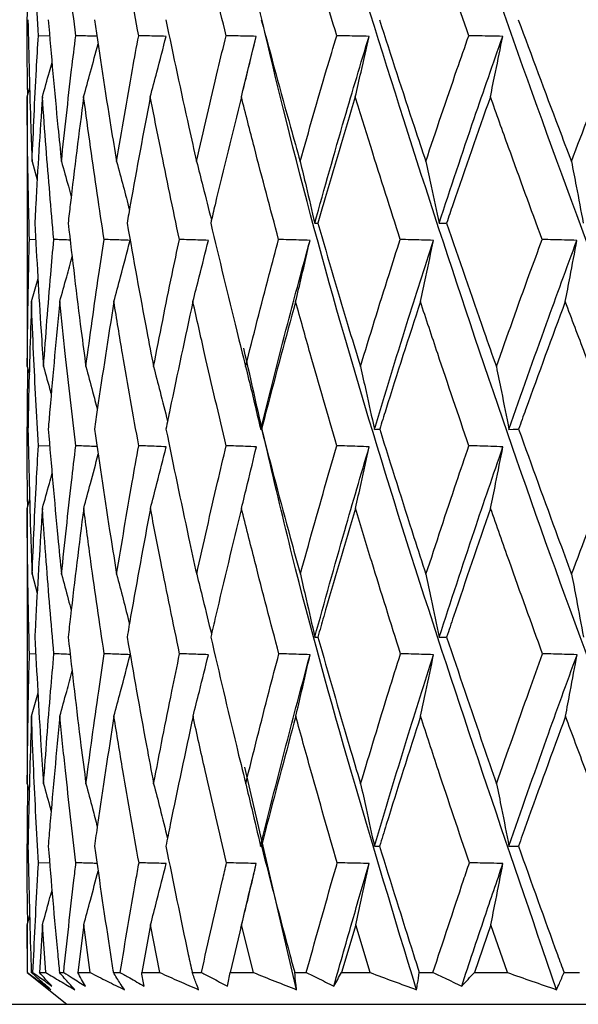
# Model space of a CAD drawing. Header units: millimetres. Extents: x 68 to 95, y 77 to 193.
# Tile 3 of 23: x 73.611 to 74.139, y 97.916 to 98.847. Entities that reach past the tile are written whole.
import ezdxf

# ---------------------------------------------------------------- set-up
doc = ezdxf.new("R2010")
doc.units = ezdxf.units.MM

msp = doc.modelspace()

# ---------------------------------------------------------------- linework, layer by layer
at = {"color": 7, "linetype": 'Continuous', "lineweight": 25}
for p, q in [((73.61805, 98.83138), (73.6189, 98.90115)), ((73.61928, 98.83134), (73.61805, 98.83138)), ((73.63937, 98.83106), (73.62869, 98.83138)), ((73.82161, 98.7781), (73.83445, 98.83076)), ((73.61807, 98.77364), (73.62057, 98.78235)), ((73.61807, 98.77364), (73.61817, 98.74308)), ((73.61799, 98.74308), (73.61799, 98.56532)), ((73.62275, 98.7126), (73.62767, 98.69516)), ((73.62627, 98.63855), (73.62027, 98.63884)), ((73.62217, 98.58013), (73.62838, 98.60203)), ((73.81971, 98.53744), (73.8197, 98.53744)), ((73.61817, 98.51868), (73.6202, 98.51137)), ((73.61805, 98.44394), (73.61889, 98.51609)), ((73.6193, 98.44386), (73.61805, 98.44394)), ((73.63947, 98.44341), (73.62871, 98.44394)), ((73.61807, 98.38478), (73.62058, 98.39366)), ((73.61807, 98.38478), (73.61817, 98.35316)), ((73.61799, 98.35316), (73.61799, 98.1726)), ((73.62278, 98.32243), (73.62767, 98.30463)), ((73.62628, 98.24706), (73.62029, 98.24736)), ((73.62219, 98.18828), (73.62836, 98.2103)), ((73.8204, 98.14137), (73.82039, 98.14137)), ((73.87252, 97.92994), (73.82359, 98.14009)), ((73.61804, 98.04981), (73.61885, 98.12211)), ((73.61817, 98.1246), (73.62017, 98.11733)), ((73.61929, 98.04976), (73.61804, 98.04981)), ((73.63941, 98.04946), (73.6288, 98.04981)), ((73.61807, 97.99109), (73.62054, 97.99994)), ((73.61807, 97.99109), (73.61802, 97.95871)), ((73.61846, 97.94613), (73.61807, 97.99109)), ((73.63252, 97.99109), (73.62963, 97.94613)), ((73.63574, 97.94613), (73.63252, 97.99109)), ((73.67158, 97.99109), (73.66592, 97.94613)), ((73.67757, 97.94613), (73.67158, 97.99109)), ((73.73463, 97.99109), (73.72629, 97.94613)), ((73.7433, 97.94613), (73.73463, 97.99109)), ((73.82068, 97.99109), (73.80978, 97.94613)), ((73.81995, 97.98813), (73.81996, 97.98813)), ((73.83189, 97.94613), (73.82068, 97.99109)), ((73.92838, 97.99109), (73.9151, 97.94613)), ((73.94195, 97.94613), (73.92838, 97.99109)), ((74.05601, 97.99109), (74.04056, 97.94613)), ((74.07174, 97.94613), (74.05601, 97.99109)), ((73.61799, 97.95871), (73.61799, 97.94613)), ((73.61799, 97.94613), (73.65549, 97.91613)), ((73.61846, 97.94613), (73.61799, 97.94613)), ((73.62205, 97.94613), (73.6236, 97.94613)), ((73.62963, 97.94613), (73.63574, 97.94613)), ((73.6486, 97.94613), (73.65261, 97.94613)), ((73.66592, 97.94613), (73.67757, 97.94613)), ((73.6995, 97.94613), (73.70593, 97.94613)), ((73.72629, 97.94613), (73.7433, 97.94613)), ((73.77396, 97.94613), (73.78269, 97.94613)), ((73.80978, 97.94613), (73.83189, 97.94613)), ((73.8708, 97.94613), (73.88169, 97.94613)), ((73.9151, 97.94613), (73.94195, 97.94613)), ((73.98849, 97.94613), (74.00138, 97.94613)), ((74.04056, 97.94613), (74.07174, 97.94613)), ((74.12518, 97.94613), (74.13986, 97.94613)), ((73.24299, 97.91613), (75.09558, 97.91613))]:
    msp.add_line(p, q, dxfattribs=at)
at = {"color": 7, "linetype": 'Continuous', "lineweight": 25, "flags": 128}
for points in [[(73.83867, 98.45936), (73.83901, 98.45946), (73.83946, 98.45961)], [(73.94608, 98.45936), (73.94821, 98.45946), (73.95108, 98.45961)], [(74.07316, 98.45936), (74.07704, 98.45946), (74.08227, 98.45961)]]:
    msp.add_lwpolyline(points, dxfattribs=at)
at = {"color": 7, "linetype": 'Continuous', "lineweight": 25}
for points, knots in [([(74.79227, 97.92994), (74.7275, 98.06679), (74.59765, 98.34114), (74.41415, 98.74967), (74.23343, 99.17032), (74.06254, 99.58978), (73.95985, 99.86832), (73.91055, 100.00202)], [0, 0, 0, 0, 0.195137, 0.39121, 0.583638, 0.800146, 1, 1, 1, 1]), ([(74.98371, 97.92994), (74.91693, 98.06679), (74.78306, 98.34114), (74.58953, 98.74967), (74.39509, 99.17032), (74.20669, 99.58978), (74.08792, 99.86832), (74.03092, 100.00202)], [0, 0, 0, 0, 0.195137, 0.39121, 0.583638, 0.800146, 1, 1, 1, 1]), ([(74.60715, 97.92994), (74.54541, 98.06679), (74.42163, 98.34114), (74.25103, 98.74968), (74.08698, 99.17029), (73.94136, 99.57485), (73.86067, 99.83883), (73.82426, 99.95794)], [0, 0, 0, 0, 0.1994977, 0.3999538, 0.5966822, 0.8180291, 1, 1, 1, 1]), ([(74.43126, 97.92994), (74.37355, 98.06678), (74.25785, 98.34111), (74.10246, 98.7498), (73.95915, 99.16981), (73.86621, 99.46062), (73.82855, 99.61316), (73.8268, 99.62023)], [0, 0, 0, 0, 0.240709, 0.482574, 0.719941, 0.987013, 1, 1, 1, 1]), ([(74.2674, 97.92994), (74.21446, 98.06682), (74.10832, 98.34123), (73.97305, 98.74933), (73.87728, 99.06086), (73.83685, 99.23245), (73.8275, 99.27208)], [0, 0, 0, 0, 0.304216, 0.609892, 0.909885, 1, 1, 1, 1]), ([(73.62869, 98.83138), (73.62706, 98.86026), (73.62454, 98.90462), (73.62277, 98.94888), (73.62215, 98.96433)], [0, 0, 0, 0, 0.6510384, 1, 1, 1, 1]), ([(73.66401, 98.83138), (73.66052, 98.86026), (73.65515, 98.90462), (73.6505, 98.94888), (73.64887, 98.96433)], [0, 0, 0, 0, 0.6510374, 1, 1, 1, 1]), ([(73.72343, 98.83138), (73.71814, 98.86026), (73.71002, 98.90462), (73.70255, 98.94888), (73.69995, 98.96433)], [0, 0, 0, 0, 0.651037, 1, 1, 1, 1]), ([(73.80603, 98.83138), (73.79903, 98.86026), (73.78827, 98.90462), (73.77812, 98.94888), (73.77457, 98.96433)], [0, 0, 0, 0, 0.651037, 1, 1, 1, 1]), ([(73.91051, 98.83138), (73.9019, 98.86026), (73.88868, 98.90462), (73.87599, 98.94888), (73.87156, 98.96433)], [0, 0, 0, 0, 0.651037, 1, 1, 1, 1]), ([(74.03521, 98.83138), (74.02513, 98.86026), (74.00966, 98.90462), (73.99464, 98.94888), (73.98939, 98.96433)], [0, 0, 0, 0, 0.651038, 1, 1, 1, 1]), ([(74.17817, 98.83138), (74.16678, 98.86026), (74.1493, 98.90462), (74.13218, 98.94888), (74.12621, 98.96433)], [0, 0, 0, 0, 0.651038, 1, 1, 1, 1]), ([(74.11813, 97.92994), (74.07129, 98.06675), (73.97738, 98.34103), (73.88083, 98.66913), (73.83692, 98.8587), (73.82455, 98.9121)], [0, 0, 0, 0, 0.416865, 0.835731, 1, 1, 1, 1]), ([(73.61889, 98.84651), (73.61963, 98.81264), (73.62061, 98.76803), (73.62234, 98.72335), (73.62275, 98.7126)], [0, 0, 0, 0, 0.759454, 1, 1, 1, 1]), ([(73.63797, 98.84651), (73.64091, 98.81264), (73.64478, 98.76803), (73.64937, 98.72335), (73.65048, 98.7126)], [0, 0, 0, 0, 0.759453, 1, 1, 1, 1]), ([(73.68157, 98.84651), (73.68666, 98.81264), (73.69337, 98.76803), (73.70075, 98.72335), (73.70253, 98.7126)], [0, 0, 0, 0, 0.759453, 1, 1, 1, 1]), ([(73.74901, 98.84651), (73.75617, 98.81264), (73.7656, 98.76803), (73.77566, 98.72335), (73.77808, 98.7126)], [0, 0, 0, 0, 0.759454, 1, 1, 1, 1]), ([(73.83923, 98.84651), (73.84835, 98.81264), (73.86035, 98.76803), (73.87293, 98.72335), (73.87595, 98.7126)], [0, 0, 0, 0, 0.759453, 1, 1, 1, 1]), ([(73.95079, 98.84651), (73.96172, 98.81264), (73.97612, 98.76803), (73.99101, 98.72335), (73.99459, 98.7126)], [0, 0, 0, 0, 0.759453, 1, 1, 1, 1]), ([(74.08194, 98.84651), (74.09452, 98.81264), (74.11107, 98.76803), (74.12805, 98.72335), (74.13213, 98.7126)], [0, 0, 0, 0, 0.7594536, 1, 1, 1, 1]), ([(73.61869, 98.77583), (73.61854, 98.78368), (73.61818, 98.80221), (73.6181, 98.82071), (73.61805, 98.83138)], [0, 0, 0, 0, 0.423352, 1, 1, 1, 1]), ([(73.62275, 98.7126), (73.62401, 98.74153), (73.62574, 98.78115), (73.62807, 98.82071), (73.62869, 98.83138)], [0, 0, 0, 0, 0.7302445, 1, 1, 1, 1]), ([(73.65048, 98.7126), (73.65358, 98.74153), (73.65784, 98.78115), (73.6627, 98.82071), (73.66401, 98.83138)], [0, 0, 0, 0, 0.730244, 1, 1, 1, 1]), ([(73.68399, 98.83085), (73.68222, 98.8309), (73.67556, 98.83109), (73.6689, 98.83126), (73.66401, 98.83138)], [0, 0, 0, 0, 0.26475, 1, 1, 1, 1]), ([(73.70253, 98.7126), (73.70743, 98.74153), (73.71415, 98.78115), (73.72146, 98.82071), (73.72343, 98.83138)], [0, 0, 0, 0, 0.730245, 1, 1, 1, 1]), ([(73.74935, 98.83076), (73.74623, 98.83084), (73.73759, 98.83106), (73.72895, 98.83126), (73.72343, 98.83138)], [0, 0, 0, 0, 0.361745, 1, 1, 1, 1]), ([(73.73442, 98.77364), (73.73651, 98.78145), (73.74158, 98.80046), (73.74647, 98.81953), (73.74935, 98.83076)], [0, 0, 0, 0, 0.410952, 1, 1, 1, 1]), ([(73.77808, 98.7126), (73.78471, 98.74153), (73.79378, 98.78115), (73.80343, 98.82071), (73.80603, 98.83138)], [0, 0, 0, 0, 0.730245, 1, 1, 1, 1]), ([(73.83445, 98.83076), (73.83103, 98.83084), (73.82155, 98.83106), (73.81208, 98.83126), (73.80603, 98.83138)], [0, 0, 0, 0, 0.361738, 1, 1, 1, 1]), ([(73.82041, 98.77364), (73.82237, 98.78145), (73.82715, 98.80046), (73.83174, 98.81953), (73.83445, 98.83076)], [0, 0, 0, 0, 0.410952, 1, 1, 1, 1]), ([(73.87595, 98.7126), (73.88419, 98.74153), (73.89548, 98.78115), (73.90731, 98.82071), (73.91051, 98.83138)], [0, 0, 0, 0, 0.730245, 1, 1, 1, 1]), ([(73.88972, 98.65416), (73.89898, 98.68722), (73.9155, 98.74614), (73.9332, 98.80495), (73.94098, 98.83076)], [0, 0, 0, 0, 0.560983, 1, 1, 1, 1]), ([(73.94098, 98.83076), (73.9373, 98.83084), (73.92715, 98.83106), (73.91699, 98.83126), (73.91051, 98.83138)], [0, 0, 0, 0, 0.361747, 1, 1, 1, 1]), ([(73.92805, 98.77364), (73.92985, 98.78145), (73.93425, 98.80046), (73.93848, 98.81953), (73.94098, 98.83076)], [0, 0, 0, 0, 0.4109521, 1, 1, 1, 1]), ([(73.99459, 98.7126), (74.00432, 98.74153), (74.01764, 98.78115), (74.03148, 98.82071), (74.03521, 98.83138)], [0, 0, 0, 0, 0.730244, 1, 1, 1, 1]), ([(74.00717, 98.65416), (74.01811, 98.68722), (74.0376, 98.74614), (74.0582, 98.80495), (74.06725, 98.83076)], [0, 0, 0, 0, 0.560983, 1, 1, 1, 1]), ([(74.06725, 98.83076), (74.06338, 98.83084), (74.0527, 98.83106), (74.04202, 98.83126), (74.03521, 98.83138)], [0, 0, 0, 0, 0.361744, 1, 1, 1, 1]), ([(74.05563, 98.77364), (74.05726, 98.78145), (74.0612, 98.80046), (74.06501, 98.81953), (74.06725, 98.83076)], [0, 0, 0, 0, 0.410952, 1, 1, 1, 1]), ([(74.13213, 98.7126), (74.14319, 98.74153), (74.15833, 98.78115), (74.17395, 98.82071), (74.17817, 98.83138)], [0, 0, 0, 0, 0.730244, 1, 1, 1, 1]), ([(73.67144, 98.77364), (73.67362, 98.78145), (73.67825, 98.79809), (73.68273, 98.81478), (73.6851, 98.82363)], [0, 0, 0, 0, 0.469547, 1, 1, 1, 1]), ([(73.63245, 98.77364), (73.63469, 98.78145), (73.6378, 98.79228), (73.64079, 98.80315), (73.64163, 98.80618)], [0, 0, 0, 0, 0.7210392, 1, 1, 1, 1]), ([(73.62027, 98.63884), (73.61958, 98.6678), (73.6185, 98.71276), (73.61818, 98.75766), (73.61807, 98.77364)], [0, 0, 0, 0, 0.64411, 1, 1, 1, 1]), ([(73.63245, 98.77364), (73.63023, 98.73968), (73.62764, 98.69991), (73.62565, 98.6601), (73.62536, 98.65429)], [0, 0, 0, 0, 0.854121, 1, 1, 1, 1]), ([(73.64329, 98.63884), (73.64075, 98.6678), (73.63681, 98.71276), (73.63359, 98.75766), (73.63245, 98.77364)], [0, 0, 0, 0, 0.6441083, 1, 1, 1, 1]), ([(73.67144, 98.77364), (73.66708, 98.73968), (73.66197, 98.69991), (73.65746, 98.6601), (73.65681, 98.65429)], [0, 0, 0, 0, 0.854121, 1, 1, 1, 1]), ([(73.69076, 98.63884), (73.68641, 98.6678), (73.67965, 98.71276), (73.67359, 98.75766), (73.67144, 98.77364)], [0, 0, 0, 0, 0.644109, 1, 1, 1, 1]), ([(73.73442, 98.77364), (73.72798, 98.73968), (73.72044, 98.69991), (73.71349, 98.6601), (73.71247, 98.65429)], [0, 0, 0, 0, 0.854122, 1, 1, 1, 1]), ([(73.76191, 98.63884), (73.75582, 98.6678), (73.74637, 98.71276), (73.73756, 98.75766), (73.73442, 98.77364)], [0, 0, 0, 0, 0.644109, 1, 1, 1, 1]), ([(73.82041, 98.77364), (73.81199, 98.73968), (73.80214, 98.69991), (73.79285, 98.6601), (73.79149, 98.65429)], [0, 0, 0, 0, 0.854121, 1, 1, 1, 1]), ([(73.85564, 98.63884), (73.8479, 98.6678), (73.83589, 98.71276), (73.82448, 98.75766), (73.82041, 98.77364)], [0, 0, 0, 0, 0.6441089, 1, 1, 1, 1]), ([(73.92805, 98.77364), (73.91778, 98.73968), (73.90577, 98.69991), (73.89429, 98.6601), (73.89261, 98.65429)], [0, 0, 0, 0, 0.854121, 1, 1, 1, 1]), ([(73.97045, 98.63884), (73.9612, 98.6678), (73.94682, 98.71276), (73.93298, 98.75766), (73.92805, 98.77364)], [0, 0, 0, 0, 0.64411, 1, 1, 1, 1]), ([(74.05563, 98.77364), (74.04368, 98.73968), (74.02969, 98.69991), (74.01621, 98.6601), (74.01424, 98.65429)], [0, 0, 0, 0, 0.854121, 1, 1, 1, 1]), ([(74.10455, 98.63884), (74.09391, 98.6678), (74.07741, 98.71276), (74.06135, 98.75766), (74.05563, 98.77364)], [0, 0, 0, 0, 0.64411, 1, 1, 1, 1]), ([(73.65048, 98.7126), (73.65267, 98.70478), (73.65581, 98.69363), (73.65881, 98.68244), (73.65971, 98.67909)], [0, 0, 0, 0, 0.7012272, 1, 1, 1, 1]), ([(73.70253, 98.7126), (73.70465, 98.70478), (73.70878, 98.68955), (73.71275, 98.67427), (73.71468, 98.66684)], [0, 0, 0, 0, 0.513646, 1, 1, 1, 1]), ([(73.77808, 98.7126), (73.7801, 98.70478), (73.78488, 98.68626), (73.78947, 98.66769), (73.79212, 98.65696)], [0, 0, 0, 0, 0.422501, 1, 1, 1, 1]), ([(73.87595, 98.7126), (73.87784, 98.70478), (73.88253, 98.68533), (73.88703, 98.66582), (73.88972, 98.65416)], [0, 0, 0, 0, 0.402308, 1, 1, 1, 1]), ([(73.99459, 98.7126), (73.99632, 98.70478), (74.0006, 98.68533), (74.00471, 98.66582), (74.00717, 98.65416)], [0, 0, 0, 0, 0.402307, 1, 1, 1, 1]), ([(74.13213, 98.7126), (74.13367, 98.70478), (74.13748, 98.68533), (74.14114, 98.66582), (74.14333, 98.65416)], [0, 0, 0, 0, 0.4023071, 1, 1, 1, 1]), ([(73.62536, 98.65429), (73.62719, 98.62031), (73.62961, 98.57513), (73.63278, 98.52989), (73.63356, 98.51868)], [0, 0, 0, 0, 0.7522015, 1, 1, 1, 1]), ([(73.65681, 98.65429), (73.66078, 98.62031), (73.66607, 98.57513), (73.67206, 98.52989), (73.67355, 98.51868)], [0, 0, 0, 0, 0.752201, 1, 1, 1, 1]), ([(73.71247, 98.65429), (73.71854, 98.62031), (73.72661, 98.57513), (73.73533, 98.52989), (73.7375, 98.51868)], [0, 0, 0, 0, 0.7522015, 1, 1, 1, 1]), ([(73.79149, 98.65429), (73.79955, 98.62031), (73.81027, 98.57513), (73.82159, 98.52989), (73.8244, 98.51868)], [0, 0, 0, 0, 0.752201, 1, 1, 1, 1]), ([(73.88972, 98.65416), (73.89013, 98.65418), (73.89109, 98.65423), (73.89206, 98.65427), (73.89261, 98.65429)], [0, 0, 0, 0, 0.426207, 1, 1, 1, 1]), ([(73.89261, 98.65429), (73.90254, 98.62031), (73.91574, 98.57513), (73.92948, 98.52989), (73.93288, 98.51868)], [0, 0, 0, 0, 0.752201, 1, 1, 1, 1]), ([(74.00717, 98.65416), (74.00818, 98.65418), (74.01053, 98.65423), (74.01289, 98.65427), (74.01424, 98.65429)], [0, 0, 0, 0, 0.4262104, 1, 1, 1, 1]), ([(74.01424, 98.65429), (74.02588, 98.62031), (74.04135, 98.57513), (74.05729, 98.52989), (74.06124, 98.51868)], [0, 0, 0, 0, 0.7522009, 1, 1, 1, 1]), ([(73.61817, 98.51868), (73.61849, 98.54769), (73.61894, 98.58777), (73.61998, 98.62779), (73.62027, 98.63884)], [0, 0, 0, 0, 0.7240306, 1, 1, 1, 1]), ([(73.63356, 98.51868), (73.63572, 98.54769), (73.63871, 98.58777), (73.6423, 98.62779), (73.64329, 98.63884)], [0, 0, 0, 0, 0.724032, 1, 1, 1, 1]), ([(73.65875, 98.63822), (73.65818, 98.63825), (73.65303, 98.63847), (73.64788, 98.63866), (73.64329, 98.63884)], [0, 0, 0, 0, 0.109674, 1, 1, 1, 1]), ([(73.67355, 98.51868), (73.67752, 98.54769), (73.683, 98.58777), (73.68908, 98.62779), (73.69076, 98.63884)], [0, 0, 0, 0, 0.724031, 1, 1, 1, 1]), ([(73.71537, 98.63797), (73.71242, 98.63808), (73.70421, 98.63838), (73.69601, 98.63866), (73.69076, 98.63884)], [0, 0, 0, 0, 0.3602548, 1, 1, 1, 1]), ([(73.70003, 98.58013), (73.70214, 98.58795), (73.70736, 98.6072), (73.71239, 98.62651), (73.71537, 98.63797)], [0, 0, 0, 0, 0.406078, 1, 1, 1, 1]), ([(73.7375, 98.51868), (73.74321, 98.54769), (73.7511, 98.58777), (73.75958, 98.62779), (73.76191, 98.63884)], [0, 0, 0, 0, 0.724031, 1, 1, 1, 1]), ([(73.78925, 98.63797), (73.78596, 98.63808), (73.77685, 98.63838), (73.76774, 98.63866), (73.76191, 98.63884)], [0, 0, 0, 0, 0.360255, 1, 1, 1, 1]), ([(73.77468, 98.58013), (73.77669, 98.58795), (73.78164, 98.6072), (73.78641, 98.62651), (73.78925, 98.63797)], [0, 0, 0, 0, 0.406079, 1, 1, 1, 1]), ([(73.8244, 98.51868), (73.83177, 98.54769), (73.84194, 98.58777), (73.85268, 98.62779), (73.85564, 98.63884)], [0, 0, 0, 0, 0.7240313, 1, 1, 1, 1]), ([(73.83867, 98.45936), (73.84706, 98.49274), (73.86203, 98.55232), (73.87816, 98.61182), (73.88526, 98.63797)], [0, 0, 0, 0, 0.560392, 1, 1, 1, 1]), ([(73.88526, 98.63797), (73.8817, 98.63808), (73.87183, 98.63838), (73.86195, 98.63866), (73.85564, 98.63884)], [0, 0, 0, 0, 0.360253, 1, 1, 1, 1]), ([(73.87169, 98.58013), (73.87357, 98.58795), (73.87818, 98.6072), (73.88262, 98.62651), (73.88526, 98.63797)], [0, 0, 0, 0, 0.406079, 1, 1, 1, 1]), ([(73.93288, 98.51868), (73.94179, 98.54769), (73.95409, 98.58777), (73.96691, 98.62779), (73.97045, 98.63884)], [0, 0, 0, 0, 0.724031, 1, 1, 1, 1]), ([(73.94608, 98.45936), (73.95621, 98.49274), (73.97429, 98.55232), (73.99346, 98.61182), (74.00189, 98.63797)], [0, 0, 0, 0, 0.560392, 1, 1, 1, 1]), ([(74.00189, 98.63797), (73.99812, 98.63808), (73.98764, 98.63838), (73.97716, 98.63866), (73.97045, 98.63884)], [0, 0, 0, 0, 0.360251, 1, 1, 1, 1]), ([(73.98955, 98.58013), (73.99125, 98.58795), (73.99545, 98.6072), (73.99949, 98.62651), (74.00189, 98.63797)], [0, 0, 0, 0, 0.406079, 1, 1, 1, 1]), ([(74.06124, 98.51868), (74.07155, 98.54769), (74.08577, 98.58777), (74.10049, 98.62779), (74.10455, 98.63884)], [0, 0, 0, 0, 0.724031, 1, 1, 1, 1]), ([(74.07316, 98.45936), (74.08487, 98.49274), (74.10578, 98.55232), (74.12768, 98.61182), (74.13731, 98.63797)], [0, 0, 0, 0, 0.560392, 1, 1, 1, 1]), ([(74.13731, 98.63797), (74.13338, 98.63808), (74.12246, 98.63838), (74.11153, 98.63866), (74.10455, 98.63884)], [0, 0, 0, 0, 0.360254, 1, 1, 1, 1]), ([(74.12638, 98.58013), (74.12789, 98.58795), (74.13161, 98.6072), (74.13519, 98.62651), (74.13731, 98.63797)], [0, 0, 0, 0, 0.406079, 1, 1, 1, 1]), ([(73.64892, 98.58013), (73.65112, 98.58795), (73.65509, 98.60209), (73.65892, 98.61628), (73.66063, 98.62263)], [0, 0, 0, 0, 0.552594, 1, 1, 1, 1]), ([(73.62217, 98.58013), (73.62105, 98.54609), (73.61973, 98.50593), (73.61901, 98.46573), (73.6189, 98.45961)], [0, 0, 0, 0, 0.847597, 1, 1, 1, 1]), ([(73.62871, 98.44394), (73.6271, 98.47295), (73.62458, 98.51837), (73.62281, 98.56374), (73.62217, 98.58013)], [0, 0, 0, 0, 0.638823, 1, 1, 1, 1]), ([(73.64892, 98.58013), (73.64565, 98.54609), (73.6418, 98.50593), (73.63854, 98.46573), (73.63804, 98.45961)], [0, 0, 0, 0, 0.847597, 1, 1, 1, 1]), ([(73.66404, 98.44394), (73.66061, 98.47295), (73.65524, 98.51837), (73.6506, 98.56374), (73.64892, 98.58013)], [0, 0, 0, 0, 0.638822, 1, 1, 1, 1]), ([(73.70003, 98.58013), (73.69466, 98.54609), (73.68833, 98.50593), (73.68258, 98.46573), (73.6817, 98.45961)], [0, 0, 0, 0, 0.847596, 1, 1, 1, 1]), ([(73.72349, 98.44394), (73.71829, 98.47295), (73.71016, 98.51837), (73.70271, 98.56374), (73.70003, 98.58013)], [0, 0, 0, 0, 0.638823, 1, 1, 1, 1]), ([(73.77468, 98.58013), (73.76729, 98.54609), (73.75859, 98.50593), (73.75044, 98.46573), (73.7492, 98.45961)], [0, 0, 0, 0, 0.847597, 1, 1, 1, 1]), ([(73.80611, 98.44394), (73.79923, 98.47295), (73.78846, 98.51837), (73.77833, 98.56374), (73.77468, 98.58013)], [0, 0, 0, 0, 0.638822, 1, 1, 1, 1]), ([(73.87169, 98.58013), (73.86241, 98.54609), (73.85147, 98.50593), (73.84105, 98.46573), (73.83946, 98.45961)], [0, 0, 0, 0, 0.847597, 1, 1, 1, 1]), ([(73.9106, 98.44394), (73.90214, 98.47295), (73.88891, 98.51837), (73.87626, 98.56374), (73.87169, 98.58013)], [0, 0, 0, 0, 0.6388226, 1, 1, 1, 1]), ([(73.98955, 98.58013), (73.97852, 98.54609), (73.9655, 98.50593), (73.95298, 98.46573), (73.95108, 98.45961)], [0, 0, 0, 0, 0.8475968, 1, 1, 1, 1]), ([(74.03531, 98.44394), (74.02542, 98.47295), (74.00993, 98.51837), (73.99496, 98.56374), (73.98955, 98.58013)], [0, 0, 0, 0, 0.638823, 1, 1, 1, 1]), ([(74.12638, 98.58013), (74.11377, 98.54609), (74.0989, 98.50593), (74.08447, 98.46573), (74.08227, 98.45961)], [0, 0, 0, 0, 0.847596, 1, 1, 1, 1]), ([(74.17829, 98.44394), (74.1671, 98.47295), (74.1496, 98.51837), (74.13254, 98.56374), (74.12638, 98.58013)], [0, 0, 0, 0, 0.638822, 1, 1, 1, 1]), ([(73.61808, 98.56532), (73.61805, 98.56098), (73.61793, 98.54545), (73.61807, 98.52989), (73.61817, 98.51868)], [0, 0, 0, 0, 0.279182, 1, 1, 1, 1]), ([(73.98581, 97.92994), (73.94425, 98.06686), (73.88284, 98.2692), (73.83744, 98.47083), (73.82276, 98.53603)], [0, 0, 0, 0, 0.676635, 1, 1, 1, 1]), ([(73.63356, 98.51868), (73.63575, 98.51085), (73.63822, 98.50204), (73.64059, 98.4932), (73.64085, 98.49221)], [0, 0, 0, 0, 0.888068, 1, 1, 1, 1]), ([(73.67355, 98.51868), (73.67568, 98.51085), (73.67936, 98.49735), (73.68288, 98.48381), (73.68437, 98.47812)], [0, 0, 0, 0, 0.579938, 1, 1, 1, 1]), ([(73.7375, 98.51868), (73.73954, 98.51085), (73.74404, 98.49365), (73.74835, 98.47639), (73.7507, 98.46699)], [0, 0, 0, 0, 0.455148, 1, 1, 1, 1]), ([(73.8244, 98.51868), (73.82633, 98.51085), (73.83119, 98.49111), (73.83586, 98.4713), (73.83867, 98.45936)], [0, 0, 0, 0, 0.396662, 1, 1, 1, 1]), ([(73.93288, 98.51868), (73.93467, 98.51085), (73.93916, 98.49111), (73.94348, 98.4713), (73.94608, 98.45936)], [0, 0, 0, 0, 0.396661, 1, 1, 1, 1]), ([(74.06124, 98.51868), (74.06285, 98.51085), (74.06691, 98.49111), (74.07081, 98.4713), (74.07316, 98.45936)], [0, 0, 0, 0, 0.3966619, 1, 1, 1, 1]), ([(73.6189, 98.45961), (73.61963, 98.42554), (73.62061, 98.37983), (73.62234, 98.33408), (73.62278, 98.32243)], [0, 0, 0, 0, 0.74546, 1, 1, 1, 1]), ([(73.63804, 98.45961), (73.64092, 98.42554), (73.64478, 98.37983), (73.64937, 98.33408), (73.65054, 98.32243)], [0, 0, 0, 0, 0.745459, 1, 1, 1, 1]), ([(73.6817, 98.45961), (73.68669, 98.42554), (73.69337, 98.37983), (73.70075, 98.33408), (73.70263, 98.32243)], [0, 0, 0, 0, 0.74546, 1, 1, 1, 1]), ([(73.7492, 98.45961), (73.75621, 98.42554), (73.76561, 98.37983), (73.77566, 98.33408), (73.77822, 98.32243)], [0, 0, 0, 0, 0.74546, 1, 1, 1, 1]), ([(73.83946, 98.45961), (73.84839, 98.42554), (73.86036, 98.37983), (73.87292, 98.33408), (73.87612, 98.32243)], [0, 0, 0, 0, 0.74546, 1, 1, 1, 1]), ([(73.95108, 98.45961), (73.96177, 98.42554), (73.97613, 98.37983), (73.991, 98.33408), (73.99479, 98.32243)], [0, 0, 0, 0, 0.74546, 1, 1, 1, 1]), ([(74.08227, 98.45961), (74.09458, 98.42554), (74.11108, 98.37983), (74.12804, 98.33408), (74.13236, 98.32243)], [0, 0, 0, 0, 0.745459, 1, 1, 1, 1]), ([(73.61868, 98.38695), (73.61854, 98.39451), (73.61818, 98.41352), (73.6181, 98.43251), (73.61805, 98.44394)], [0, 0, 0, 0, 0.398044, 1, 1, 1, 1]), ([(73.62278, 98.32243), (73.62401, 98.35151), (73.62574, 98.39202), (73.62806, 98.43251), (73.62871, 98.44394)], [0, 0, 0, 0, 0.717618, 1, 1, 1, 1]), ([(73.65054, 98.32243), (73.65359, 98.35151), (73.65784, 98.39202), (73.66268, 98.43251), (73.66404, 98.44394)], [0, 0, 0, 0, 0.717618, 1, 1, 1, 1]), ([(73.68418, 98.44308), (73.6824, 98.44316), (73.67568, 98.44346), (73.66897, 98.44373), (73.66404, 98.44394)], [0, 0, 0, 0, 0.266132, 1, 1, 1, 1]), ([(73.70263, 98.32243), (73.70744, 98.35151), (73.71414, 98.39202), (73.72143, 98.43251), (73.72349, 98.44394)], [0, 0, 0, 0, 0.717619, 1, 1, 1, 1]), ([(73.74951, 98.44295), (73.74638, 98.44308), (73.73771, 98.44341), (73.72904, 98.44373), (73.72349, 98.44394)], [0, 0, 0, 0, 0.360271, 1, 1, 1, 1]), ([(73.77822, 98.32243), (73.78472, 98.35151), (73.79378, 98.39202), (73.80339, 98.43251), (73.80611, 98.44394)], [0, 0, 0, 0, 0.717619, 1, 1, 1, 1]), ([(73.83463, 98.44295), (73.83121, 98.44308), (73.8217, 98.44341), (73.81219, 98.44373), (73.80611, 98.44394)], [0, 0, 0, 0, 0.360268, 1, 1, 1, 1]), ([(73.87612, 98.32243), (73.88421, 98.35151), (73.89547, 98.39202), (73.90727, 98.43251), (73.9106, 98.44394)], [0, 0, 0, 0, 0.717619, 1, 1, 1, 1]), ([(73.94118, 98.44295), (73.93751, 98.44308), (73.92732, 98.44341), (73.91712, 98.44373), (73.9106, 98.44394)], [0, 0, 0, 0, 0.36027, 1, 1, 1, 1]), ([(73.99479, 98.32243), (74.00434, 98.35151), (74.01763, 98.39202), (74.03142, 98.43251), (74.03531, 98.44394)], [0, 0, 0, 0, 0.717619, 1, 1, 1, 1]), ([(74.06747, 98.44295), (74.06361, 98.44308), (74.05289, 98.44341), (74.04217, 98.44373), (74.03531, 98.44394)], [0, 0, 0, 0, 0.3602688, 1, 1, 1, 1]), ([(74.13236, 98.32243), (74.14321, 98.35151), (74.15833, 98.39202), (74.17389, 98.43251), (74.17829, 98.44394)], [0, 0, 0, 0, 0.717619, 1, 1, 1, 1]), ([(73.67151, 98.38478), (73.67365, 98.3926), (73.67833, 98.40961), (73.68283, 98.42666), (73.68526, 98.43587)], [0, 0, 0, 0, 0.459876, 1, 1, 1, 1]), ([(73.73452, 98.38478), (73.73658, 98.3926), (73.74167, 98.41196), (73.74658, 98.43138), (73.74951, 98.44295)], [0, 0, 0, 0, 0.403943, 1, 1, 1, 1]), ([(73.82054, 98.38478), (73.82248, 98.3926), (73.82727, 98.41196), (73.83188, 98.43138), (73.83463, 98.44295)], [0, 0, 0, 0, 0.403943, 1, 1, 1, 1]), ([(73.8898, 98.26291), (73.8991, 98.29652), (73.9157, 98.35656), (73.93339, 98.41655), (73.94118, 98.44295)], [0, 0, 0, 0, 0.559788, 1, 1, 1, 1]), ([(73.92821, 98.38478), (73.92999, 98.3926), (73.9344, 98.41196), (73.93865, 98.43138), (73.94118, 98.44295)], [0, 0, 0, 0, 0.403944, 1, 1, 1, 1]), ([(74.0073, 98.26291), (74.01826, 98.29652), (74.03783, 98.35656), (74.05841, 98.41655), (74.06747, 98.44295)], [0, 0, 0, 0, 0.559788, 1, 1, 1, 1]), ([(74.05582, 98.38478), (74.05742, 98.3926), (74.06138, 98.41196), (74.0652, 98.43138), (74.06747, 98.44295)], [0, 0, 0, 0, 0.403943, 1, 1, 1, 1]), ([(73.63248, 98.38478), (73.63469, 98.3926), (73.63782, 98.40366), (73.64084, 98.41475), (73.64172, 98.418)], [0, 0, 0, 0, 0.707015, 1, 1, 1, 1]), ([(73.62029, 98.24736), (73.6196, 98.27641), (73.61852, 98.32222), (73.61819, 98.36802), (73.61807, 98.38478)], [0, 0, 0, 0, 0.633972, 1, 1, 1, 1]), ([(73.63248, 98.38478), (73.6303, 98.35069), (73.6277, 98.31014), (73.62569, 98.26958), (73.62537, 98.26313)], [0, 0, 0, 0, 0.840851, 1, 1, 1, 1]), ([(73.64338, 98.24736), (73.64086, 98.27641), (73.63689, 98.32222), (73.63366, 98.36802), (73.63248, 98.38478)], [0, 0, 0, 0, 0.633972, 1, 1, 1, 1]), ([(73.67151, 98.38478), (73.6672, 98.35069), (73.66209, 98.31014), (73.65755, 98.26958), (73.65683, 98.26313)], [0, 0, 0, 0, 0.84085, 1, 1, 1, 1]), ([(73.6909, 98.24736), (73.68659, 98.27641), (73.6798, 98.32222), (73.67373, 98.36802), (73.67151, 98.38478)], [0, 0, 0, 0, 0.633973, 1, 1, 1, 1]), ([(73.73452, 98.38478), (73.72817, 98.35069), (73.72062, 98.31014), (73.71363, 98.26958), (73.71252, 98.26313)], [0, 0, 0, 0, 0.840852, 1, 1, 1, 1]), ([(73.76211, 98.24736), (73.75608, 98.27641), (73.74658, 98.32222), (73.73775, 98.36802), (73.73452, 98.38478)], [0, 0, 0, 0, 0.633972, 1, 1, 1, 1]), ([(73.82054, 98.38478), (73.81224, 98.35069), (73.80237, 98.31014), (73.79303, 98.26958), (73.79155, 98.26313)], [0, 0, 0, 0, 0.840852, 1, 1, 1, 1]), ([(73.85588, 98.24736), (73.84823, 98.27641), (73.83616, 98.32222), (73.82473, 98.36802), (73.82054, 98.38478)], [0, 0, 0, 0, 0.633972, 1, 1, 1, 1]), ([(73.92821, 98.38478), (73.91809, 98.35069), (73.90605, 98.31014), (73.89452, 98.26958), (73.89268, 98.26313)], [0, 0, 0, 0, 0.840851, 1, 1, 1, 1]), ([(73.97075, 98.24736), (73.96159, 98.27641), (73.94715, 98.32222), (73.93328, 98.36802), (73.92821, 98.38478)], [0, 0, 0, 0, 0.633972, 1, 1, 1, 1]), ([(74.05582, 98.38478), (74.04404, 98.35069), (74.03003, 98.31014), (74.01648, 98.26958), (74.01432, 98.26313)], [0, 0, 0, 0, 0.840851, 1, 1, 1, 1]), ([(74.10489, 98.24736), (74.09437, 98.27641), (74.07778, 98.32222), (74.0617, 98.36802), (74.05582, 98.38478)], [0, 0, 0, 0, 0.633972, 1, 1, 1, 1]), ([(73.65054, 98.32243), (73.65268, 98.3146), (73.65579, 98.30323), (73.65879, 98.29182), (73.65972, 98.28827)], [0, 0, 0, 0, 0.6889464, 1, 1, 1, 1]), ([(73.70263, 98.32243), (73.7047, 98.3146), (73.7088, 98.29907), (73.71275, 98.28351), (73.71471, 98.2758)], [0, 0, 0, 0, 0.504828, 1, 1, 1, 1]), ([(73.77822, 98.32243), (73.78019, 98.3146), (73.78493, 98.29574), (73.7895, 98.27683), (73.79216, 98.26578)], [0, 0, 0, 0, 0.415664, 1, 1, 1, 1]), ([(73.87612, 98.32243), (73.87796, 98.3146), (73.88262, 98.29479), (73.8871, 98.27492), (73.8898, 98.26291)], [0, 0, 0, 0, 0.395617, 1, 1, 1, 1]), ([(73.99479, 98.32243), (73.99647, 98.3146), (74.00073, 98.29479), (74.00482, 98.27492), (74.0073, 98.26291)], [0, 0, 0, 0, 0.395618, 1, 1, 1, 1]), ([(74.13236, 98.32243), (74.13386, 98.3146), (74.13764, 98.29479), (74.14129, 98.27492), (74.14349, 98.26291)], [0, 0, 0, 0, 0.395618, 1, 1, 1, 1]), ([(73.62537, 98.26313), (73.62717, 98.22899), (73.62959, 98.18283), (73.63277, 98.13664), (73.6336, 98.1246)], [0, 0, 0, 0, 0.7393147, 1, 1, 1, 1]), ([(73.65683, 98.26313), (73.66074, 98.22899), (73.66603, 98.18283), (73.67204, 98.13664), (73.67361, 98.1246)], [0, 0, 0, 0, 0.739315, 1, 1, 1, 1]), ([(73.71252, 98.26313), (73.71848, 98.22899), (73.72655, 98.18283), (73.73531, 98.13664), (73.73759, 98.1246)], [0, 0, 0, 0, 0.739314, 1, 1, 1, 1]), ([(73.79155, 98.26313), (73.79947, 98.22899), (73.81019, 98.18283), (73.82156, 98.13664), (73.82452, 98.1246)], [0, 0, 0, 0, 0.739314, 1, 1, 1, 1]), ([(73.8898, 98.26291), (73.89021, 98.26294), (73.89117, 98.26302), (73.89213, 98.26309), (73.89268, 98.26313)], [0, 0, 0, 0, 0.42874, 1, 1, 1, 1]), ([(73.89268, 98.26313), (73.90244, 98.22899), (73.91565, 98.18283), (73.92944, 98.13664), (73.93304, 98.1246)], [0, 0, 0, 0, 0.739315, 1, 1, 1, 1]), ([(74.0073, 98.26291), (74.0083, 98.26294), (74.01064, 98.26302), (74.01299, 98.26309), (74.01432, 98.26313)], [0, 0, 0, 0, 0.428743, 1, 1, 1, 1]), ([(74.01432, 98.26313), (74.02577, 98.22899), (74.04124, 98.18283), (74.05725, 98.13664), (74.06142, 98.1246)], [0, 0, 0, 0, 0.739315, 1, 1, 1, 1]), ([(73.61817, 98.1246), (73.61849, 98.15371), (73.61894, 98.19464), (73.61999, 98.23555), (73.62029, 98.24736)], [0, 0, 0, 0, 0.711242, 1, 1, 1, 1]), ([(73.6336, 98.1246), (73.63573, 98.15371), (73.63874, 98.19464), (73.64234, 98.23555), (73.64338, 98.24736)], [0, 0, 0, 0, 0.711242, 1, 1, 1, 1]), ([(73.65878, 98.2467), (73.65819, 98.24673), (73.65305, 98.24697), (73.64792, 98.24718), (73.64338, 98.24736)], [0, 0, 0, 0, 0.1150764, 1, 1, 1, 1]), ([(73.67361, 98.1246), (73.67753, 98.15371), (73.68305, 98.19464), (73.68914, 98.23555), (73.6909, 98.24736)], [0, 0, 0, 0, 0.711242, 1, 1, 1, 1]), ([(73.71536, 98.24644), (73.71241, 98.24655), (73.70425, 98.24687), (73.6961, 98.24717), (73.6909, 98.24736)], [0, 0, 0, 0, 0.362447, 1, 1, 1, 1]), ([(73.70011, 98.18828), (73.70221, 98.19611), (73.70739, 98.21546), (73.71238, 98.23487), (73.71536, 98.24644)], [0, 0, 0, 0, 0.4042548, 1, 1, 1, 1]), ([(73.73759, 98.1246), (73.74323, 98.15371), (73.75117, 98.19464), (73.75966, 98.23555), (73.76211, 98.24736)], [0, 0, 0, 0, 0.7112412, 1, 1, 1, 1]), ([(73.78927, 98.24644), (73.78599, 98.24655), (73.77694, 98.24687), (73.76788, 98.24717), (73.76211, 98.24736)], [0, 0, 0, 0, 0.3624478, 1, 1, 1, 1]), ([(73.7748, 98.18828), (73.77679, 98.19611), (73.7817, 98.21546), (73.78645, 98.23487), (73.78927, 98.24644)], [0, 0, 0, 0, 0.404255, 1, 1, 1, 1]), ([(73.82452, 98.1246), (73.8318, 98.15371), (73.84202, 98.19464), (73.85278, 98.23555), (73.85588, 98.24736)], [0, 0, 0, 0, 0.711242, 1, 1, 1, 1]), ([(73.83858, 98.06557), (73.84699, 98.09929), (73.86204, 98.15958), (73.8782, 98.21986), (73.88532, 98.24644)], [0, 0, 0, 0, 0.559173, 1, 1, 1, 1]), ([(73.88532, 98.24644), (73.88177, 98.24655), (73.87195, 98.24687), (73.86214, 98.24717), (73.85588, 98.24736)], [0, 0, 0, 0, 0.362447, 1, 1, 1, 1]), ([(73.87185, 98.18828), (73.8737, 98.19611), (73.87827, 98.21546), (73.88269, 98.23487), (73.88532, 98.24644)], [0, 0, 0, 0, 0.404255, 1, 1, 1, 1]), ([(73.93304, 98.1246), (73.94183, 98.15371), (73.95419, 98.19464), (73.96704, 98.23555), (73.97075, 98.24736)], [0, 0, 0, 0, 0.7112416, 1, 1, 1, 1]), ([(73.94603, 98.06557), (73.95619, 98.09929), (73.97435, 98.15958), (73.99354, 98.21986), (74.00199, 98.24644)], [0, 0, 0, 0, 0.559173, 1, 1, 1, 1]), ([(74.00199, 98.24644), (73.99822, 98.24655), (73.9878, 98.24687), (73.97739, 98.24717), (73.97075, 98.24736)], [0, 0, 0, 0, 0.362444, 1, 1, 1, 1]), ([(73.98973, 98.18828), (73.99141, 98.19611), (73.99558, 98.21546), (73.9996, 98.23487), (74.00199, 98.24644)], [0, 0, 0, 0, 0.404255, 1, 1, 1, 1]), ([(74.06142, 98.1246), (74.07159, 98.15371), (74.08589, 98.19464), (74.10063, 98.23555), (74.10489, 98.24736)], [0, 0, 0, 0, 0.711242, 1, 1, 1, 1]), ([(74.07315, 98.06557), (74.08489, 98.09929), (74.10588, 98.15958), (74.12779, 98.21986), (74.13745, 98.24644)], [0, 0, 0, 0, 0.559173, 1, 1, 1, 1]), ([(74.13745, 98.24644), (74.13351, 98.24655), (74.12266, 98.24687), (74.11181, 98.24717), (74.10489, 98.24736)], [0, 0, 0, 0, 0.362447, 1, 1, 1, 1]), ([(74.12659, 98.18828), (74.12808, 98.19611), (74.13177, 98.21546), (74.13533, 98.23487), (74.13745, 98.24644)], [0, 0, 0, 0, 0.404254, 1, 1, 1, 1]), ([(73.64897, 98.18828), (73.65115, 98.1961), (73.6551, 98.21035), (73.65891, 98.22464), (73.66063, 98.23108)], [0, 0, 0, 0, 0.5492034, 1, 1, 1, 1]), ([(73.62219, 98.18828), (73.62108, 98.15416), (73.61975, 98.11325), (73.61902, 98.07234), (73.6189, 98.06555)], [0, 0, 0, 0, 0.834075, 1, 1, 1, 1]), ([(73.6288, 98.04981), (73.62719, 98.07888), (73.62464, 98.12504), (73.62285, 98.17119), (73.62219, 98.18828)], [0, 0, 0, 0, 0.629626, 1, 1, 1, 1]), ([(73.64897, 98.18828), (73.64573, 98.15416), (73.64185, 98.11325), (73.63856, 98.07234), (73.63801, 98.06555)], [0, 0, 0, 0, 0.834076, 1, 1, 1, 1]), ([(73.66422, 98.04981), (73.66081, 98.07888), (73.65538, 98.12504), (73.65071, 98.17119), (73.64897, 98.18828)], [0, 0, 0, 0, 0.629625, 1, 1, 1, 1]), ([(73.70011, 98.18828), (73.69479, 98.15416), (73.68841, 98.11325), (73.68261, 98.07234), (73.68165, 98.06555)], [0, 0, 0, 0, 0.8340762, 1, 1, 1, 1]), ([(73.72375, 98.04981), (73.71859, 98.07888), (73.71038, 98.12504), (73.70289, 98.17119), (73.70011, 98.18828)], [0, 0, 0, 0, 0.629626, 1, 1, 1, 1]), ([(73.7748, 98.18828), (73.76748, 98.15416), (73.7587, 98.11325), (73.75048, 98.07234), (73.74912, 98.06555)], [0, 0, 0, 0, 0.8340762, 1, 1, 1, 1]), ([(73.80646, 98.04981), (73.79962, 98.07888), (73.78876, 98.12504), (73.77857, 98.17119), (73.7748, 98.18828)], [0, 0, 0, 0, 0.629626, 1, 1, 1, 1]), ([(73.87185, 98.18828), (73.86264, 98.15416), (73.85161, 98.11325), (73.8411, 98.07234), (73.83936, 98.06555)], [0, 0, 0, 0, 0.834076, 1, 1, 1, 1]), ([(73.91103, 98.04981), (73.90262, 98.07888), (73.88928, 98.12504), (73.87656, 98.17119), (73.87185, 98.18828)], [0, 0, 0, 0, 0.629626, 1, 1, 1, 1]), ([(73.98973, 98.18828), (73.97879, 98.15416), (73.96568, 98.11325), (73.95305, 98.07234), (73.95095, 98.06555)], [0, 0, 0, 0, 0.834077, 1, 1, 1, 1]), ([(74.03581, 98.04981), (74.02598, 98.07888), (74.01036, 98.12504), (73.99531, 98.17119), (73.98973, 98.18828)], [0, 0, 0, 0, 0.6296258, 1, 1, 1, 1]), ([(74.12659, 98.18828), (74.11409, 98.15416), (74.0991, 98.11325), (74.08454, 98.07234), (74.08213, 98.06555)], [0, 0, 0, 0, 0.8340757, 1, 1, 1, 1]), ([(74.17885, 98.04981), (74.16774, 98.07888), (74.1501, 98.12504), (74.13294, 98.17119), (74.12659, 98.18828)], [0, 0, 0, 0, 0.629626, 1, 1, 1, 1]), ([(73.61807, 98.1726), (73.61804, 98.16864), (73.61792, 98.15264), (73.61806, 98.13664), (73.61817, 98.1246)], [0, 0, 0, 0, 0.24754, 1, 1, 1, 1]), ([(73.6336, 98.1246), (73.63576, 98.11676), (73.63818, 98.10797), (73.64053, 98.09916), (73.64078, 98.0982)], [0, 0, 0, 0, 0.89134, 1, 1, 1, 1]), ([(73.67361, 98.1246), (73.67572, 98.11676), (73.67934, 98.10329), (73.68283, 98.08977), (73.68429, 98.08412)], [0, 0, 0, 0, 0.581643, 1, 1, 1, 1]), ([(73.73759, 98.1246), (73.73961, 98.11676), (73.74404, 98.0996), (73.74831, 98.08239), (73.75063, 98.07303)], [0, 0, 0, 0, 0.456686, 1, 1, 1, 1]), ([(73.82452, 98.1246), (73.82643, 98.11676), (73.8312, 98.09711), (73.83581, 98.07741), (73.83858, 98.06557)], [0, 0, 0, 0, 0.398992, 1, 1, 1, 1]), ([(73.93304, 98.1246), (73.9348, 98.11676), (73.93921, 98.09711), (73.94347, 98.07741), (73.94603, 98.06557)], [0, 0, 0, 0, 0.398992, 1, 1, 1, 1]), ([(74.06142, 98.1246), (74.06301, 98.11676), (74.06699, 98.09711), (74.07084, 98.07741), (74.07315, 98.06557)], [0, 0, 0, 0, 0.398991, 1, 1, 1, 1]), ([(73.6189, 98.06555), (73.61961, 98.03139), (73.62045, 97.99158), (73.62185, 97.95178), (73.62205, 97.94613)], [0, 0, 0, 0, 0.857985, 1, 1, 1, 1]), ([(73.63801, 98.06555), (73.64086, 98.03139), (73.64417, 97.99158), (73.64805, 97.95178), (73.6486, 97.94613)], [0, 0, 0, 0, 0.857985, 1, 1, 1, 1]), ([(73.68165, 98.06555), (73.68658, 98.03139), (73.69232, 97.99158), (73.69861, 97.95178), (73.6995, 97.94613)], [0, 0, 0, 0, 0.857985, 1, 1, 1, 1]), ([(73.74912, 98.06555), (73.75606, 98.03139), (73.76414, 97.99158), (73.77274, 97.95178), (73.77396, 97.94613)], [0, 0, 0, 0, 0.857985, 1, 1, 1, 1]), ([(73.83858, 98.06557), (73.83869, 98.06557), (73.83895, 98.06556), (73.83921, 98.06555), (73.83936, 98.06555)], [0, 0, 0, 0, 0.4326909, 1, 1, 1, 1]), ([(73.83936, 98.06555), (73.84819, 98.03139), (73.85849, 97.99158), (73.86927, 97.95178), (73.8708, 97.94613)], [0, 0, 0, 0, 0.857985, 1, 1, 1, 1]), ([(73.94603, 98.06557), (73.94674, 98.06557), (73.94838, 98.06556), (73.95002, 98.06555), (73.95095, 98.06555)], [0, 0, 0, 0, 0.4327002, 1, 1, 1, 1]), ([(73.95095, 98.06555), (73.96154, 98.03139), (73.97389, 97.99158), (73.98668, 97.95178), (73.98849, 97.94613)], [0, 0, 0, 0, 0.857984, 1, 1, 1, 1]), ([(74.07315, 98.06557), (74.07444, 98.06557), (74.07744, 98.06556), (74.08043, 98.06555), (74.08213, 98.06555)], [0, 0, 0, 0, 0.432694, 1, 1, 1, 1]), ([(74.08213, 98.06555), (74.09431, 98.03139), (74.10851, 97.99158), (74.12311, 97.95178), (74.12518, 97.94613)], [0, 0, 0, 0, 0.857985, 1, 1, 1, 1]), ([(73.61868, 97.99328), (73.61846, 98.00668), (73.61815, 98.02552), (73.61807, 98.04436), (73.61804, 98.04981)], [0, 0, 0, 0, 0.710804, 1, 1, 1, 1]), ([(73.6236, 97.94613), (73.62492, 97.97524), (73.62649, 98.0098), (73.62848, 98.04436), (73.6288, 98.04981)], [0, 0, 0, 0, 0.842329, 1, 1, 1, 1]), ([(73.65261, 97.94613), (73.65574, 97.97524), (73.65945, 98.0098), (73.66357, 98.04436), (73.66422, 98.04981)], [0, 0, 0, 0, 0.842328, 1, 1, 1, 1]), ([(73.68406, 98.04924), (73.68226, 98.04929), (73.67565, 98.04949), (73.66903, 98.04968), (73.66422, 98.04981)], [0, 0, 0, 0, 0.272504, 1, 1, 1, 1]), ([(73.70593, 97.94613), (73.7108, 97.97524), (73.71659, 98.0098), (73.72278, 98.04436), (73.72375, 98.04981)], [0, 0, 0, 0, 0.8423288, 1, 1, 1, 1]), ([(73.74939, 98.04915), (73.74626, 98.04924), (73.73772, 98.04947), (73.72917, 98.04968), (73.72375, 98.04981)], [0, 0, 0, 0, 0.365767, 1, 1, 1, 1]), ([(73.73463, 97.99109), (73.73666, 97.99892), (73.74167, 98.01825), (73.74651, 98.03763), (73.74939, 98.04915)], [0, 0, 0, 0, 0.405197, 1, 1, 1, 1]), ([(73.78269, 97.94613), (73.78924, 97.97524), (73.79702, 98.0098), (73.80517, 98.04436), (73.80646, 98.04981)], [0, 0, 0, 0, 0.842329, 1, 1, 1, 1]), ([(73.83456, 98.04915), (73.83113, 98.04924), (73.82177, 98.04947), (73.8124, 98.04968), (73.80646, 98.04981)], [0, 0, 0, 0, 0.36577, 1, 1, 1, 1]), ([(73.82006, 97.98844), (73.82081, 97.99167), (73.82549, 98.0119), (73.83042, 98.03214), (73.83456, 98.04915)], [0, 0, 0, 0, 0.159461, 1, 1, 1, 1]), ([(73.82068, 97.99109), (73.82259, 97.99892), (73.8273, 98.01825), (73.83185, 98.03763), (73.83456, 98.04915)], [0, 0, 0, 0, 0.405196, 1, 1, 1, 1]), ([(73.88169, 97.94613), (73.88982, 97.97524), (73.89947, 98.0098), (73.90945, 98.04436), (73.91103, 98.04981)], [0, 0, 0, 0, 0.842328, 1, 1, 1, 1]), ([(73.90778, 97.93341), (73.91388, 97.95498), (73.9248, 97.99356), (73.93615, 98.03214), (73.94116, 98.04915)], [0, 0, 0, 0, 0.559136, 1, 1, 1, 1]), ([(73.94116, 98.04915), (73.93748, 98.04924), (73.92744, 98.04947), (73.9174, 98.04968), (73.91103, 98.04981)], [0, 0, 0, 0, 0.365771, 1, 1, 1, 1]), ([(73.92838, 97.99109), (73.93013, 97.99892), (73.93447, 98.01825), (73.93866, 98.03763), (73.94116, 98.04915)], [0, 0, 0, 0, 0.4051963, 1, 1, 1, 1]), ([(74.00138, 97.94613), (74.01095, 97.97524), (74.02231, 98.0098), (74.03397, 98.04436), (74.03581, 98.04981)], [0, 0, 0, 0, 0.842328, 1, 1, 1, 1]), ([(74.02853, 97.93341), (74.03569, 97.95498), (74.04849, 97.99356), (74.06168, 98.03214), (74.0675, 98.04915)], [0, 0, 0, 0, 0.559135, 1, 1, 1, 1]), ([(74.0675, 98.04915), (74.06363, 98.04924), (74.05307, 98.04947), (74.04251, 98.04968), (74.03581, 98.04981)], [0, 0, 0, 0, 0.365768, 1, 1, 1, 1]), ([(74.05601, 97.99109), (74.05759, 97.99892), (74.06149, 98.01825), (74.06526, 98.03763), (74.0675, 98.04915)], [0, 0, 0, 0, 0.405196, 1, 1, 1, 1]), ([(73.67158, 97.99109), (73.6737, 97.99892), (73.67829, 98.0159), (73.68273, 98.03291), (73.68512, 98.04208)], [0, 0, 0, 0, 0.461325, 1, 1, 1, 1]), ([(73.63252, 97.99109), (73.6347, 97.99892), (73.63778, 98.00996), (73.64075, 98.02103), (73.64162, 98.02425)], [0, 0, 0, 0, 0.7090117, 1, 1, 1, 1]), ([(73.61846, 97.94613), (73.62209, 97.9434), (73.62934, 97.93794), (73.63674, 97.93261), (73.64045, 97.92994)], [0, 0, 0, 0, 0.499969, 1, 1, 1, 1]), ([(73.64045, 97.92994), (73.63819, 97.93191), (73.6321, 97.93722), (73.62593, 97.94269), (73.62205, 97.94613)], [0, 0, 0, 0, 0.370252, 1, 1, 1, 1]), ([(73.6236, 97.94613), (73.62598, 97.94443), (73.63198, 97.94013), (73.63794, 97.93594), (73.64154, 97.93341)], [0, 0, 0, 0, 0.396623, 1, 1, 1, 1]), ([(73.64154, 97.93341), (73.63953, 97.93551), (73.63552, 97.93971), (73.63159, 97.94399), (73.62963, 97.94613)], [0, 0, 0, 0, 0.499996, 1, 1, 1, 1]), ([(73.63574, 97.94613), (73.64026, 97.9434), (73.64931, 97.93794), (73.65851, 97.93261), (73.66311, 97.92994)], [0, 0, 0, 0, 0.499965, 1, 1, 1, 1]), ([(73.66311, 97.92994), (73.66133, 97.93191), (73.65655, 97.93722), (73.65167, 97.94269), (73.6486, 97.94613)], [0, 0, 0, 0, 0.370259, 1, 1, 1, 1]), ([(73.65261, 97.94613), (73.65533, 97.94443), (73.66218, 97.94013), (73.669, 97.93594), (73.67311, 97.93341)], [0, 0, 0, 0, 0.396629, 1, 1, 1, 1]), ([(73.67311, 97.93341), (73.67189, 97.93551), (73.66944, 97.93971), (73.66709, 97.94399), (73.66592, 97.94613)], [0, 0, 0, 0, 0.499996, 1, 1, 1, 1]), ([(73.67757, 97.94613), (73.68292, 97.9434), (73.69362, 97.93794), (73.70447, 97.93261), (73.70989, 97.92994)], [0, 0, 0, 0, 0.499966, 1, 1, 1, 1]), ([(73.70989, 97.92994), (73.70863, 97.93191), (73.70523, 97.93722), (73.70172, 97.94269), (73.6995, 97.94613)], [0, 0, 0, 0, 0.370251, 1, 1, 1, 1]), ([(73.70593, 97.94613), (73.70893, 97.94443), (73.71652, 97.94013), (73.72409, 97.93594), (73.72865, 97.93341)], [0, 0, 0, 0, 0.396627, 1, 1, 1, 1]), ([(73.72865, 97.93341), (73.72824, 97.93551), (73.7274, 97.93971), (73.72666, 97.94399), (73.72629, 97.94613)], [0, 0, 0, 0, 0.499994, 1, 1, 1, 1]), ([(73.7433, 97.94613), (73.74939, 97.9434), (73.76158, 97.93794), (73.7739, 97.93261), (73.78007, 97.92994)], [0, 0, 0, 0, 0.499968, 1, 1, 1, 1]), ([(73.78007, 97.92994), (73.77934, 97.93191), (73.77737, 97.93722), (73.77528, 97.94269), (73.77396, 97.94613)], [0, 0, 0, 0, 0.370249, 1, 1, 1, 1]), ([(73.78269, 97.94613), (73.78594, 97.94443), (73.79414, 97.94013), (73.80234, 97.93594), (73.80729, 97.93341)], [0, 0, 0, 0, 0.396621, 1, 1, 1, 1]), ([(73.80729, 97.93341), (73.80768, 97.93551), (73.80847, 97.93971), (73.80935, 97.94399), (73.80978, 97.94613)], [0, 0, 0, 0, 0.499991, 1, 1, 1, 1]), ([(73.83189, 97.94613), (73.83864, 97.9434), (73.85212, 97.93794), (73.86572, 97.93261), (73.87252, 97.92994)], [0, 0, 0, 0, 0.49997, 1, 1, 1, 1]), ([(73.87252, 97.92994), (73.87234, 97.93191), (73.87184, 97.93722), (73.8712, 97.94269), (73.8708, 97.94613)], [0, 0, 0, 0, 0.37025, 1, 1, 1, 1]), ([(73.88169, 97.94613), (73.88514, 97.94443), (73.89383, 97.94013), (73.90253, 97.93594), (73.90778, 97.93341)], [0, 0, 0, 0, 0.396623, 1, 1, 1, 1]), ([(73.90778, 97.93341), (73.90898, 97.93551), (73.91137, 97.93971), (73.91386, 97.94399), (73.9151, 97.94613)], [0, 0, 0, 0, 0.499993, 1, 1, 1, 1]), ([(73.94195, 97.94613), (73.94923, 97.9434), (73.9638, 97.93794), (73.97847, 97.93261), (73.98581, 97.92994)], [0, 0, 0, 0, 0.499963, 1, 1, 1, 1]), ([(73.98581, 97.92994), (73.98617, 97.93191), (73.98714, 97.93722), (73.98797, 97.94269), (73.98849, 97.94613)], [0, 0, 0, 0, 0.370253, 1, 1, 1, 1]), ([(74.00138, 97.94613), (74.00496, 97.94443), (74.014, 97.94013), (74.02306, 97.93594), (74.02853, 97.93341)], [0, 0, 0, 0, 0.396623, 1, 1, 1, 1]), ([(74.02853, 97.93341), (74.03052, 97.93551), (74.03449, 97.93971), (74.03854, 97.94399), (74.04056, 97.94613)], [0, 0, 0, 0, 0.499991, 1, 1, 1, 1]), ([(74.07174, 97.94613), (74.07945, 97.9434), (74.09486, 97.93794), (74.11037, 97.93261), (74.11813, 97.92994)], [0, 0, 0, 0, 0.499967, 1, 1, 1, 1]), ([(74.11813, 97.92994), (74.11903, 97.93191), (74.12146, 97.93722), (74.12374, 97.94269), (74.12518, 97.94613)], [0, 0, 0, 0, 0.3702569, 1, 1, 1, 1])]:
    msp.add_open_spline(points, degree=3, knots=knots, dxfattribs=at)

doc.saveas('drawing.dxf')
